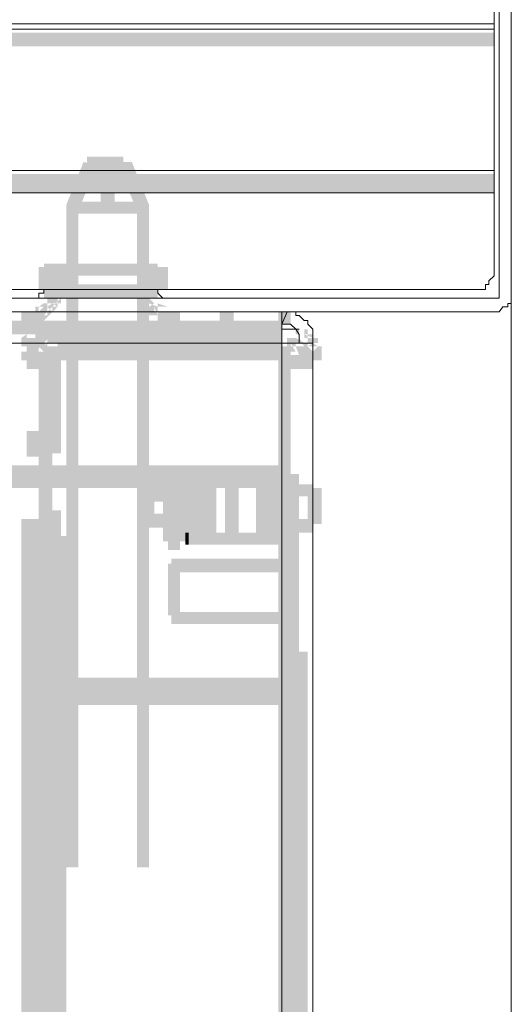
# Model space of a CAD drawing. Header units: millimetres. Extents: x -91 to 1961, y -1152 to 358.
# Tile 228 of 256: x 166.52 to 171.24, y 164.68 to 174.13. Entities that reach past the tile are written whole.
import ezdxf

# ---------------------------------------------------------------- set-up
doc = ezdxf.new("R2010")
doc.units = ezdxf.units.MM
doc.header["$MEASUREMENT"] = 0
doc.layers.get('0').update_dxf_attribs({"linetype": 'CONTINUOUS'})

msp = doc.modelspace()

# ---------------------------------------------------------------- hatches: boundary and pattern name
at = {"true_color": 0xaaaaaa}
h = msp.add_hatch(color=253, dxfattribs=at)
h.paths.add_polyline_path([(119.2375, 171.4544), (119.3533, 171.4544), (119.3533, 171.322), (119.2375, 171.322)])
h.paths.add_polyline_path([(166.1582, 171.2889), (166.2905, 171.2889), (166.2905, 170.0977), (166.1582, 170.0977)])
h.paths.add_polyline_path([(118.5922, 175.4747), (118.7246, 175.4747), (118.7246, 175.4416), (118.5922, 175.4416)])
h.paths.add_polyline_path([(171.0719, 175.4747), (171.2043, 175.4747), (171.2043, 175.4416), (171.0719, 175.4416)])
h.paths.add_polyline_path([(166.8365, 171.7522), (166.9689, 171.7522), (166.9689, 171.5371), (166.8365, 171.5371)])
h.paths.add_polyline_path([(165.3971, 170.8257), (166.0754, 170.8257), (166.0754, 170.6933), (165.3971, 170.6933)])
h.paths.add_polyline_path([(167.8126, 171.7522), (167.945, 171.7522), (167.945, 171.5371), (167.8126, 171.5371)])
h = msp.add_hatch(color=253, dxfattribs=at)
h.paths.add_polyline_path([(171.0719, 173.8699), (164.7188, 173.8699), (164.7188, 174.0022), (171.0719, 174.0022)])
h.paths.add_polyline_path([(161.5422, 173.8699), (155.189, 173.8699), (155.189, 174.0022), (161.5422, 174.0022)])
h.paths.add_polyline_path([(152.0125, 173.8699), (145.6593, 173.8699), (145.6593, 174.0022), (152.0125, 174.0022)])
h.paths.add_polyline_path([(142.4827, 173.8699), (136.1296, 173.8699), (136.1296, 174.0022), (142.4827, 174.0022)])
h.paths.add_polyline_path([(132.953, 173.8699), (126.5999, 173.8699), (126.5999, 174.0022), (132.953, 174.0022)])
h.paths.add_polyline_path([(123.4233, 173.8699), (118.6419, 173.8699), (118.6419, 174.0022), (123.4233, 174.0022)])
h = msp.add_hatch(color=253, dxfattribs=at)
h.paths.add_polyline_path([(167.5148, 172.6787), (167.4652, 172.6787), (167.4652, 172.811), (167.5148, 172.811)])
h.paths.add_polyline_path([(167.4652, 172.6787), (167.4321, 172.6787), (167.4321, 172.811), (167.4652, 172.811)])
h.paths.add_polyline_path([(167.4321, 172.6787), (167.3825, 172.6787), (167.3825, 172.811), (167.4321, 172.811)])
h.paths.add_polyline_path([(167.3825, 172.6787), (167.3494, 172.6787), (167.2998, 172.6787), (167.2998, 172.811), (167.3494, 172.811), (167.3825, 172.811)])
h.paths.add_polyline_path([(167.2998, 172.6787), (167.2667, 172.6787), (167.2667, 172.811), (167.2998, 172.811)])
h.paths.add_polyline_path([(167.2667, 172.6787), (167.217, 172.6787), (167.217, 172.811), (167.2667, 172.811)])
h.paths.add_polyline_path([(167.217, 172.6787), (167.1674, 172.6787), (167.1674, 172.811), (167.217, 172.811)])
h = msp.add_hatch(color=253, dxfattribs=at)
h.paths.add_polyline_path([(167.1674, 172.811), (167.217, 172.811), (167.2998, 172.7614), (167.2998, 172.7283), (167.1674, 172.7283), (167.1674, 172.7614), (167.217, 172.6787), (167.1674, 172.6787)])
h.paths.add_polyline_path([(167.217, 172.7614), (167.2667, 172.7614), (167.2667, 172.6456), (167.217, 172.6456)])
h.paths.add_polyline_path([(167.2667, 172.7614), (167.2998, 172.7614), (167.2998, 172.6456), (167.2667, 172.6456)])
h.paths.add_polyline_path([(167.2998, 172.7614), (167.3494, 172.7614), (167.3494, 172.6456), (167.2998, 172.6456)])
for points in [[(166.9689, 172.3478), (167.1343, 172.7614), (167.2667, 172.7283), (167.0847, 172.2981)], [(167.5976, 172.7614), (167.763, 172.3478), (167.6472, 172.2981), (167.4652, 172.7283)], [(167.6803, 171.1566), (167.6803, 171.0242), (167.8126, 171.0242), (167.8126, 171.1566)], [(166.7538, 170.9415), (166.6711, 171.0242), (166.7041, 171.0738), (166.7869, 170.9911)], [(166.8861, 171.0738), (166.8861, 170.9415), (169.0369, 170.9415), (169.0369, 171.0738)], [(166.6711, 170.9084), (166.6711, 170.776), (166.7041, 170.776), (166.7041, 170.9084)], [(166.7041, 170.9415), (166.7041, 170.5279), (166.8365, 170.5279), (166.8365, 170.9415)], [(166.7041, 170.5279), (166.7041, 169.9653), (166.8365, 169.9653), (166.8365, 170.5279)], [(166.1085, 169.8495), (166.1085, 169.7172), (169.0039, 169.7172), (169.0039, 169.8495)], [(167.945, 169.8495), (167.945, 169.7172), (168.0608, 169.7172), (168.0608, 169.8495)], [(168.0277, 169.7999), (168.0277, 169.1216), (168.1435, 169.1216), (168.1435, 169.7999)], [(168.1435, 169.7172), (168.1435, 169.1712), (168.2759, 169.1712), (168.2759, 169.7172)], [(168.8715, 169.7172), (168.8715, 169.1712), (169.0866, 169.1712), (169.0866, 169.7172)], [(169.0369, 169.7172), (169.0369, 167.8145), (169.1693, 167.8145), (169.1693, 169.7172)], [(169.0039, 169.6344), (169.0039, 169.287), (169.1693, 169.287), (169.1693, 169.6344)], [(169.0866, 169.3366), (169.0866, 169.2043), (169.3347, 169.2043), (169.3347, 169.3366)], [(168.1104, 169.2043), (168.1104, 169.0885), (168.1435, 169.0885), (168.1435, 169.2043)], [(168.1932, 169.2043), (168.1932, 169.0885), (169.0039, 169.0885), (169.0039, 169.2043)], [(166.7869, 167.7649), (166.7869, 167.6491), (166.9192, 167.6491), (166.9192, 167.7649)], [(166.8365, 167.6822), (166.8365, 167.5498), (169.0369, 167.5498), (169.0369, 167.6822)]]:
    msp.add_hatch(color=253, dxfattribs=at).paths.add_polyline_path(points)
h = msp.add_hatch(color=253, dxfattribs=at)
h.paths.add_polyline_path([(169.2024, 148.6227), (169.3347, 148.6227), (169.3347, 147.266), (169.2024, 147.266)])
h.paths.add_polyline_path([(167.2998, 172.7283), (167.4321, 172.7283), (167.4321, 172.3478), (167.2998, 172.3478)])
h = msp.add_hatch(color=253, dxfattribs=at)
h.paths.add_polyline_path([(167.3494, 172.7614), (167.3825, 172.7614), (167.3825, 172.6456), (167.3494, 172.6456)])
h.paths.add_polyline_path([(167.3825, 172.7614), (167.4321, 172.7614), (167.4321, 172.6456), (167.3825, 172.6456)])
h.paths.add_polyline_path([(167.4321, 172.7614), (167.4652, 172.7614), (167.4652, 172.6456), (167.4321, 172.6456)])
h.paths.add_polyline_path([(167.4652, 172.7614), (167.5148, 172.7614), (167.5148, 172.6456), (167.4652, 172.6456)])
h.paths.add_polyline_path([(167.4652, 172.7283), (167.4652, 172.7614), (167.5976, 172.7614), (167.5976, 172.7283)])
h = msp.add_hatch(color=253, dxfattribs=at)
h.paths.add_polyline_path([(171.0719, 172.5132), (164.7188, 172.5132), (164.7188, 172.6456), (171.0719, 172.6456)])
h.paths.add_polyline_path([(161.5422, 172.5132), (155.189, 172.5132), (155.189, 172.6456), (161.5422, 172.6456)])
h.paths.add_polyline_path([(152.0125, 172.5132), (145.6593, 172.5132), (145.6593, 172.6456), (152.0125, 172.6456)])
h.paths.add_polyline_path([(142.4827, 172.5132), (136.1296, 172.5132), (136.1296, 172.6456), (142.4827, 172.6456)])
h.paths.add_polyline_path([(132.953, 172.5132), (126.5999, 172.5132), (126.5999, 172.6456), (132.953, 172.6456)])
h.paths.add_polyline_path([(123.4233, 172.5132), (118.6419, 172.5132), (118.6419, 172.6456), (123.4233, 172.6456)])
h = msp.add_hatch(color=253, dxfattribs=at)
h.paths.add_polyline_path([(171.0719, 172.4636), (164.7188, 172.4636), (164.7188, 172.5959), (171.0719, 172.5959)])
h.paths.add_polyline_path([(161.5422, 172.4636), (155.189, 172.4636), (155.189, 172.5959), (161.5422, 172.5959)])
h.paths.add_polyline_path([(152.0125, 172.4636), (145.6593, 172.4636), (145.6593, 172.5959), (152.0125, 172.5959)])
h.paths.add_polyline_path([(142.4827, 172.4636), (136.1296, 172.4636), (136.1296, 172.5959), (142.4827, 172.5959)])
h.paths.add_polyline_path([(132.953, 172.4636), (126.5999, 172.4636), (126.5999, 172.5959), (132.953, 172.5959)])
h.paths.add_polyline_path([(123.4233, 172.4636), (118.6419, 172.4636), (118.6419, 172.5959), (123.4233, 172.5959)])
h = msp.add_hatch(color=253, dxfattribs=at)
h.paths.add_polyline_path([(167.0847, 172.3478), (167.0847, 165.9946), (166.9689, 165.9946), (166.9689, 172.3478)])
h.paths.add_polyline_path([(167.0847, 162.818), (167.0847, 156.4649), (166.9689, 156.4649), (166.9689, 162.818)])
h.paths.add_polyline_path([(167.0847, 153.2883), (167.0847, 150.6577), (166.9689, 150.6577), (166.9689, 153.2883)])
h = msp.add_hatch(color=253, dxfattribs=at)
h.paths.add_polyline_path([(167.6803, 172.2651), (167.6472, 172.2651), (167.6472, 172.3809), (167.6803, 172.3809)])
h.paths.add_polyline_path([(167.6472, 172.2651), (167.5976, 172.2651), (167.5645, 172.2651), (167.5148, 172.2651), (167.4652, 172.2651), (167.4321, 172.2651), (167.3825, 172.2651), (167.3494, 172.2651), (167.2667, 172.2651), (167.217, 172.2651), (167.1674, 172.2651), (167.1343, 172.2651), (167.0847, 172.2651), (167.0847, 172.3809), (167.1343, 172.3809), (167.1674, 172.3809), (167.217, 172.3809), (167.2667, 172.3809), (167.3494, 172.3809), (167.3825, 172.3809), (167.4321, 172.3809), (167.4652, 172.3809), (167.5148, 172.3809), (167.5645, 172.3809), (167.5976, 172.3809), (167.6472, 172.3809)])
h.paths.add_polyline_path([(167.0847, 172.2651), (167.0516, 172.2651), (167.0516, 172.3809), (167.0847, 172.3809)])
h.paths.add_polyline_path([(167.0516, 172.2651), (167.0019, 172.2651), (167.0019, 172.3809), (167.0516, 172.3809)])
h = msp.add_hatch(color=253, dxfattribs=at)
h.paths.add_polyline_path([(167.0019, 172.3809), (167.0516, 172.3809), (167.0516, 172.2651), (167.0019, 172.2651)])
h.paths.add_polyline_path([(167.0516, 172.3809), (167.0847, 172.3809), (167.0847, 172.2651), (167.0516, 172.2651)])
h.paths.add_polyline_path([(167.0847, 172.3809), (167.1343, 172.3809), (167.1343, 172.2651), (167.0847, 172.2651)])
h.paths.add_polyline_path([(167.1343, 172.3809), (167.1674, 172.3809), (167.1674, 172.2651), (167.1343, 172.2651)])
h.paths.add_polyline_path([(167.1674, 172.3809), (167.217, 172.3809), (167.2667, 172.3809), (167.2667, 172.2651), (167.217, 172.2651), (167.1674, 172.2651)])
h.paths.add_polyline_path([(167.2667, 172.3809), (167.2998, 172.3809), (167.3494, 172.3809), (167.3494, 172.2651), (167.2998, 172.2651), (167.2667, 172.2651)])
h = msp.add_hatch(color=253, dxfattribs=at)
h.paths.add_polyline_path([(167.3494, 172.3809), (167.3825, 172.3809), (167.4321, 172.3809), (167.4321, 172.2651), (167.3825, 172.2651), (167.3494, 172.2651)])
h.paths.add_polyline_path([(167.4321, 172.3809), (167.4652, 172.3809), (167.5148, 172.3809), (167.5148, 172.2651), (167.4652, 172.2651), (167.4321, 172.2651)])
h.paths.add_polyline_path([(167.5148, 172.3809), (167.5645, 172.3809), (167.5645, 172.2651), (167.5148, 172.2651)])
h.paths.add_polyline_path([(167.5645, 172.3809), (167.5976, 172.3809), (167.5976, 172.2651), (167.5645, 172.2651)])
h.paths.add_polyline_path([(167.5976, 172.3809), (167.6472, 172.3809), (167.6472, 172.2651), (167.5976, 172.2651)])
h.paths.add_polyline_path([(167.6472, 172.3809), (167.6803, 172.3809), (167.6803, 172.2651), (167.6472, 172.2651)])
h = msp.add_hatch(color=253, dxfattribs=at)
h.paths.add_polyline_path([(167.763, 172.3478), (167.763, 165.9946), (167.6472, 165.9946), (167.6472, 172.3478)])
h.paths.add_polyline_path([(167.763, 162.818), (167.763, 156.4649), (167.6472, 156.4649), (167.6472, 162.818)])
h.paths.add_polyline_path([(167.763, 153.2883), (167.763, 150.6577), (167.6472, 150.6577), (167.6472, 153.2883)])
h = msp.add_hatch(color=253, dxfattribs=at)
h.paths.add_polyline_path([(166.0258, 171.2889), (166.1582, 171.2889), (166.1582, 170.0977), (166.0258, 170.0977)])
h.paths.add_polyline_path([(166.7538, 171.7853), (167.8457, 171.7853), (167.8457, 171.6694), (166.7538, 171.6694)])
h.paths.add_polyline_path([(165.3475, 170.776), (165.4798, 170.776), (165.4798, 170.561), (165.3475, 170.561)])
h = msp.add_hatch(color=253, dxfattribs=at)
h.paths.add_polyline_path([(167.6803, 171.7522), (167.8126, 171.7522), (167.8126, 171.5371), (167.6803, 171.5371)])
h.paths.add_polyline_path([(166.7041, 171.7522), (166.8365, 171.7522), (166.8365, 171.5371), (166.7041, 171.5371)])
h = msp.add_hatch(color=253, dxfattribs=at)
h.paths.add_polyline_path([(166.7538, 171.5867), (167.8457, 171.5867), (167.8457, 171.4544), (166.7538, 171.4544)])
h.paths.add_polyline_path([(168.0608, 148.1595), (168.1435, 148.1595), (168.1435, 148.0271), (168.0608, 148.0271)])
h.paths.add_polyline_path([(168.1104, 149.3838), (168.2263, 149.3838), (168.2263, 149.086), (168.1104, 149.086)])
h = msp.add_hatch(color=253, dxfattribs=at)
h.paths.add_polyline_path([(166.6711, 171.3716), (166.7041, 171.3716), (166.7041, 171.2393), (166.6711, 171.2393)])
h.paths.add_polyline_path([(166.7041, 171.3716), (166.7538, 171.3716), (166.7041, 171.322), (166.7041, 171.3716), (166.7538, 171.4047), (166.7869, 171.4047), (166.7869, 171.2889), (166.7538, 171.2889), (166.8365, 171.3716), (166.8365, 171.322), (166.7538, 171.2393), (166.7041, 171.2393)])
h.paths.add_polyline_path([(166.7869, 171.3716), (166.8365, 171.4047), (166.8861, 171.3716), (166.8365, 171.322)])
h.paths.add_polyline_path([(166.7869, 171.4047), (166.7869, 171.4544), (166.8365, 171.504), (166.8861, 171.504), (166.8861, 171.3716), (166.8365, 171.3716), (166.9192, 171.4544), (166.9192, 171.4047)])
h.paths.add_polyline_path([(166.8365, 171.4544), (166.8365, 171.504), (166.9689, 171.504), (166.9689, 171.4544)])
h.paths.add_polyline_path([(166.8365, 171.504), (166.8365, 171.5371), (166.9689, 171.5371), (166.9689, 171.504)])
h = msp.add_hatch(color=253, dxfattribs=at)
h.paths.add_polyline_path([(167.8126, 171.5371), (167.8126, 171.504), (167.6803, 171.504), (167.6803, 171.5371)])
h.paths.add_polyline_path([(167.8126, 171.504), (167.8126, 171.4544), (167.6803, 171.4544), (167.6803, 171.504)])
h.paths.add_polyline_path([(167.763, 171.4544), (167.8126, 171.4047), (167.763, 171.3716), (167.7299, 171.4047)])
h.paths.add_polyline_path([(167.8457, 171.4047), (167.8457, 171.3716), (167.763, 171.4047), (167.8126, 171.4047), (167.8126, 171.2889), (167.763, 171.2889), (167.7299, 171.3716), (167.7299, 171.4047)])
h.paths.add_polyline_path([(167.8126, 171.4047), (167.8457, 171.4047), (167.945, 171.3716), (167.945, 171.322), (167.8126, 171.322), (167.8126, 171.3716), (167.8457, 171.2889), (167.8126, 171.2889)])
h.paths.add_polyline_path([(167.8457, 171.3716), (167.8954, 171.3716), (167.8954, 171.2393), (167.8457, 171.2393)])
h.paths.add_polyline_path([(167.8954, 171.3716), (167.945, 171.3716), (167.945, 171.2393), (167.8954, 171.2393)])
h = msp.add_hatch(color=253, dxfattribs=at)
h.paths.add_polyline_path([(125.2432, 171.322), (125.3755, 171.322), (125.3755, 171.2062), (125.2432, 171.2062)])
h.paths.add_polyline_path([(166.1085, 170.0977), (166.2905, 170.0977), (166.2905, 169.9653), (166.1085, 169.9653)])
h.paths.add_polyline_path([(118.7577, 124.7322), (118.8073, 124.7322), (118.8073, 124.6164), (118.7577, 124.6164)])
h.paths.add_polyline_path([(121.1732, 171.322), (121.3056, 171.322), (121.3056, 171.2062), (121.1732, 171.2062)])
h.paths.add_polyline_path([(121.2228, 124.6991), (121.3552, 124.6991), (121.3552, 124.5668), (121.2228, 124.5668)])
h.paths.add_polyline_path([(167.945, 171.322), (168.0608, 171.322), (168.0608, 171.2062), (167.945, 171.2062)])
h = msp.add_hatch(color=253, dxfattribs=at)
h.paths.add_polyline_path([(125.2432, 124.6991), (125.3755, 124.6991), (125.3755, 124.5668), (125.2432, 124.5668)])
h.paths.add_polyline_path([(169.0039, 124.6495), (169.1197, 124.6495), (169.1197, 124.5668), (169.0039, 124.5668)])
h.paths.add_polyline_path([(162.5183, 124.6991), (162.6507, 124.6991), (162.6507, 124.5668), (162.5183, 124.5668)])
h.paths.add_polyline_path([(143.8394, 171.322), (143.9718, 171.322), (143.9718, 171.2062), (143.8394, 171.2062)])
h.paths.add_polyline_path([(168.4413, 171.322), (168.5737, 171.322), (168.5737, 171.2062), (168.4413, 171.2062)])
h.paths.add_polyline_path([(118.7577, 171.2393), (118.89, 171.2393), (118.89, 171.2062), (118.7577, 171.2062)])
h.paths.add_polyline_path([(169.0039, 171.322), (169.1197, 171.322), (169.1197, 171.2393), (169.0039, 171.2393)])
h.paths.add_polyline_path([(143.8394, 124.6991), (143.9718, 124.6991), (143.9718, 124.5668), (143.8394, 124.5668)])
h = msp.add_hatch(color=253, dxfattribs=at)
h.paths.add_polyline_path([(118.7577, 171.2393), (118.8073, 171.2393), (118.8073, 171.1069), (118.7577, 171.1069)])
h.paths.add_polyline_path([(166.2905, 125.8407), (166.4063, 125.8407), (166.4063, 124.5668), (166.2905, 124.5668)])
h.paths.add_polyline_path([(166.2905, 171.322), (166.4063, 171.322), (166.4063, 170.0481), (166.2905, 170.0481)])
h.paths.add_polyline_path([(169.0039, 171.2393), (169.1197, 171.2393), (169.1197, 171.2062), (169.0039, 171.2062)])
h.paths.add_polyline_path([(119.5684, 171.322), (119.7007, 171.322), (119.7007, 171.2062), (119.5684, 171.2062)])
h.paths.add_polyline_path([(118.7577, 124.7322), (118.8073, 124.7322), (118.8073, 124.6164), (118.7577, 124.6164)])
h = msp.add_hatch(color=253, dxfattribs=at)
h.paths.add_polyline_path([(166.5387, 171.322), (166.6711, 171.322), (166.6711, 171.2062), (166.5387, 171.2062)])
h.paths.add_polyline_path([(118.7577, 124.6495), (118.89, 124.6495), (118.89, 124.5668), (118.7577, 124.5668)])
h.paths.add_polyline_path([(124.4821, 124.6991), (124.6145, 124.6991), (124.6145, 124.5668), (124.4821, 124.5668)])
h.paths.add_polyline_path([(143.0783, 171.322), (143.2107, 171.322), (143.2107, 171.2062), (143.0783, 171.2062)])
h = msp.add_hatch(color=253, dxfattribs=at)
h.paths.add_polyline_path([(163.2794, 124.6991), (163.4118, 124.6991), (163.4118, 124.5668), (163.2794, 124.5668)])
h.paths.add_polyline_path([(166.5387, 171.322), (166.6711, 171.322), (166.6711, 171.2062), (166.5387, 171.2062)])
h = msp.add_hatch(color=253, dxfattribs=at)
h.paths.add_polyline_path([(165.9431, 171.322), (166.0754, 171.322), (166.0754, 169.8495), (165.9431, 169.8495)])
h.paths.add_polyline_path([(168.3255, 169.7999), (168.4413, 169.7999), (168.4413, 169.7172), (168.3255, 169.7172)])
h.paths.add_polyline_path([(168.491, 169.7999), (168.6233, 169.7999), (168.6233, 169.7172), (168.491, 169.7172)])
h = msp.add_hatch(color=253, dxfattribs=at)
h.paths.add_polyline_path([(166.0258, 170.0977), (166.1582, 170.0977), (166.1582, 169.8495), (166.0258, 169.8495)])
h.paths.add_polyline_path([(166.1085, 169.7668), (169.0039, 169.7668), (169.0039, 169.6344), (166.1085, 169.6344)])
h.paths.add_polyline_path([(166.0258, 171.322), (166.1582, 171.322), (166.1582, 171.2889), (166.0258, 171.2889)])
h = msp.add_hatch(color=253, dxfattribs=at)
h.paths.add_polyline_path([(169.0369, 171.1069), (162.6838, 171.1069), (162.6838, 171.2393), (169.0369, 171.2393)])
h.paths.add_polyline_path([(159.5072, 171.1069), (153.1541, 171.1069), (153.1541, 171.2393), (159.5072, 171.2393)])
h.paths.add_polyline_path([(149.9775, 171.1069), (143.6243, 171.1069), (143.6243, 171.2393), (149.9775, 171.2393)])
h.paths.add_polyline_path([(140.4477, 171.1069), (134.0946, 171.1069), (134.0946, 171.2393), (140.4477, 171.2393)])
h.paths.add_polyline_path([(130.918, 171.1069), (124.5649, 171.1069), (124.5649, 171.2393), (130.918, 171.2393)])
h.paths.add_polyline_path([(121.3883, 171.1069), (118.8073, 171.1069), (118.8073, 171.2393), (121.3883, 171.2393)])
h = msp.add_hatch(color=253, dxfattribs=at)
h.paths.add_polyline_path([(166.8861, 171.0738), (166.8365, 171.0738), (166.8365, 171.2062), (166.8861, 171.2062)])
h.paths.add_polyline_path([(166.8365, 171.0738), (166.7869, 171.0738), (166.7869, 171.2062), (166.8365, 171.2062)])
h.paths.add_polyline_path([(166.7869, 171.0738), (166.7538, 171.0738), (166.7538, 171.2062), (166.7869, 171.2062)])
h.paths.add_polyline_path([(166.8365, 171.1566), (166.8365, 171.1069), (166.7538, 171.0242), (166.7041, 171.0242), (166.7041, 171.1566), (166.7538, 171.1566), (166.7041, 171.1069), (166.7041, 171.1566)])
h.paths.add_polyline_path([(166.7538, 171.0738), (166.7041, 171.0242), (166.6711, 171.0738), (166.7041, 171.1069)])
h = msp.add_hatch(color=253, dxfattribs=at)
h.paths.add_polyline_path([(166.8365, 124.8149), (166.9689, 124.8149), (166.9689, 124.6991), (166.8365, 124.6991)])
h.paths.add_polyline_path([(167.9781, 130.0265), (169.2024, 130.0265), (169.2024, 129.9107), (167.9781, 129.9107)])
h.paths.add_polyline_path([(167.9781, 168.9561), (169.2024, 168.9561), (169.2024, 168.8238), (167.9781, 168.8238)])
h.paths.add_polyline_path([(166.6711, 171.2062), (166.8861, 171.2062), (166.8861, 171.0738), (166.6711, 171.0738)])
h.paths.add_polyline_path([(169.0369, 125.03), (169.3347, 125.03), (169.3347, 124.9142), (169.0369, 124.9142)])
h = msp.add_hatch(color=253, dxfattribs=at)
h.paths.add_polyline_path([(166.8861, 171.2062), (169.0369, 171.2062), (169.0369, 171.0738), (166.8861, 171.0738)])
h.paths.add_polyline_path([(169.2024, 141.7236), (169.3347, 141.7236), (169.3347, 141.5912), (169.2024, 141.5912)])
h = msp.add_hatch(color=253, dxfattribs=at)
h.paths.add_polyline_path([(166.5387, 170.9911), (166.5387, 171.0242), (166.6711, 171.0242), (166.6711, 170.9911)])
h.paths.add_polyline_path([(166.5387, 171.0242), (166.5387, 171.0738), (166.5883, 171.1069), (166.6214, 171.1069), (166.6214, 170.9911), (166.5883, 170.9911), (166.6711, 171.0738), (166.6711, 171.0242)])
h.paths.add_polyline_path([(166.5883, 171.0738), (166.5883, 171.1069), (166.7041, 171.1069), (166.7041, 171.0738)])
h.paths.add_polyline_path([(166.6214, 171.1566), (166.6711, 171.1566), (166.6214, 171.1069), (166.6214, 171.1566), (166.7538, 171.1566), (166.7538, 171.1069), (166.6711, 171.0242), (166.6214, 171.0242)])
h = msp.add_hatch(color=253, dxfattribs=at)
h.paths.add_polyline_path([(166.8365, 171.1566), (166.9689, 171.1566), (166.9689, 171.0242), (166.8365, 171.0242)])
h.paths.add_polyline_path([(169.2024, 137.5709), (169.3347, 137.5709), (169.3347, 137.4385), (169.2024, 137.4385)])
h.paths.add_polyline_path([(166.5883, 125.7911), (166.7041, 125.7911), (166.7041, 125.6752), (166.5883, 125.6752)])
h = msp.add_hatch(color=253, dxfattribs=at)
h.paths.add_polyline_path([(166.8365, 171.1566), (166.8365, 171.1069), (166.7041, 171.1069), (166.7041, 171.1566)])
h.paths.add_polyline_path([(166.8365, 171.1069), (166.8365, 171.0738), (166.7538, 170.9911), (166.7041, 170.9911), (166.7041, 171.1069), (166.7538, 171.1069), (166.7041, 171.0738), (166.7041, 171.1069)])
h.paths.add_polyline_path([(166.7869, 171.0738), (166.7869, 171.0242), (166.6711, 171.0242), (166.6711, 171.0738)])
h.paths.add_polyline_path([(166.7869, 171.0242), (166.7869, 170.9911), (166.6711, 170.9911), (166.6711, 171.0242)])
h = msp.add_hatch(color=253, dxfattribs=at)
h.paths.add_polyline_path([(169.2851, 170.8588), (169.2851, 170.9084), (169.4175, 170.9084), (169.4175, 170.8588)])
h.paths.add_polyline_path([(169.2851, 170.9084), (169.2851, 170.9415), (169.4175, 170.9415), (169.4175, 170.9084)])
h.paths.add_polyline_path([(169.2851, 170.9415), (169.2851, 170.9911), (169.4175, 170.9911), (169.4175, 170.9415)])
h.paths.add_polyline_path([(169.3347, 170.9415), (169.2851, 170.9911), (169.3347, 171.0242), (169.3844, 170.9911)])
h.paths.add_polyline_path([(169.252, 171.0242), (169.252, 171.0738), (169.3844, 171.0738), (169.3844, 171.0242)])
h.paths.add_polyline_path([(169.2851, 170.9911), (169.252, 170.9911), (169.2024, 171.0738), (169.2024, 171.1069), (169.3347, 171.1069), (169.3347, 171.0738), (169.252, 171.1069), (169.2851, 171.1069)])
h.paths.add_polyline_path([(169.252, 171.0242), (169.2024, 171.0242), (169.2024, 171.1566), (169.252, 171.1566)])
h.paths.add_polyline_path([(169.1693, 171.1069), (169.1693, 171.1566), (169.2851, 171.1566), (169.2851, 171.1069)])
h = msp.add_hatch(color=253, dxfattribs=at)
h.paths.add_polyline_path([(166.7538, 171.0738), (166.7538, 171.0242), (166.6711, 170.9415), (166.6214, 170.9415), (166.6214, 171.0738), (166.6711, 171.0738), (166.6214, 171.0242), (166.6214, 171.0738)])
h.paths.add_polyline_path([(166.7041, 171.0242), (166.7041, 170.9911), (166.5883, 170.9911), (166.5883, 171.0242)])
h.paths.add_polyline_path([(166.7041, 170.9911), (166.7041, 170.9415), (166.6214, 170.8588), (166.5883, 170.8588), (166.5883, 170.9911), (166.6214, 170.9911), (166.5883, 170.9415), (166.5883, 170.9911)])
h.paths.add_polyline_path([(166.6711, 170.9415), (166.6711, 170.9084), (166.5387, 170.9084), (166.5387, 170.9415)])
h.paths.add_polyline_path([(166.6711, 170.9084), (166.6711, 170.8588), (166.5387, 170.8588), (166.5387, 170.9084)])
h = msp.add_hatch(color=253, dxfattribs=at)
h.paths.add_polyline_path([(166.5883, 171.0242), (166.6711, 171.0242), (166.6711, 170.9084), (166.5883, 170.9084)])
h.paths.add_polyline_path([(167.9781, 126.9823), (169.2024, 126.9823), (169.2024, 126.8499), (167.9781, 126.8499)])
h = msp.add_hatch(color=253, dxfattribs=at)
h.paths.add_polyline_path([(168.491, 147.9444), (168.6233, 147.9444), (168.6233, 147.6962), (168.491, 147.6962)])
h.paths.add_polyline_path([(166.6711, 171.0242), (166.7041, 171.0242), (166.7041, 170.9084), (166.6711, 170.9084)])
h = msp.add_hatch(color=253, dxfattribs=at)
h.paths.add_polyline_path([(166.8365, 170.9911), (166.8365, 170.9415), (166.7041, 170.9415), (166.7041, 170.9911)])
h.paths.add_polyline_path([(166.7538, 170.8588), (166.7041, 170.8588), (166.7041, 170.9911), (166.7538, 170.9911)])
h.paths.add_polyline_path([(166.7869, 170.9415), (166.7869, 170.9084), (166.6711, 170.9084), (166.6711, 170.9415)])
h.paths.add_polyline_path([(166.7869, 170.9084), (166.7869, 170.8588), (166.6711, 170.8588), (166.6711, 170.9084)])
h = msp.add_hatch(color=253, dxfattribs=at)
h.paths.add_polyline_path([(166.8861, 170.9415), (166.8365, 170.9415), (166.8365, 171.0738), (166.8861, 171.0738)])
h.paths.add_polyline_path([(166.8365, 170.9415), (166.7869, 170.9415), (166.7869, 171.0738), (166.8365, 171.0738)])
h.paths.add_polyline_path([(166.8861, 171.0242), (166.8861, 170.9911), (166.7869, 170.9084), (166.7538, 170.9084), (166.7538, 171.0242), (166.7869, 171.0242), (166.7538, 170.9911), (166.7538, 171.0242)])
h = msp.add_hatch(color=253, dxfattribs=at)
h.paths.add_polyline_path([(166.7538, 162.8511), (166.8365, 162.8511), (166.8365, 162.7353), (166.7538, 162.7353)])
h.paths.add_polyline_path([(166.8365, 170.9911), (169.0369, 170.9911), (169.0369, 170.8588), (166.8365, 170.8588)])
h.paths.add_polyline_path([(169.0866, 125.4602), (169.1197, 125.4602), (169.1197, 125.3278), (169.0866, 125.3278)])
h = msp.add_hatch(color=253, dxfattribs=at)
h.paths.add_polyline_path([(166.7869, 170.5279), (166.9192, 170.5279), (166.9192, 169.9653), (166.7869, 169.9653)])
h.paths.add_polyline_path([(166.7538, 170.9911), (166.8365, 170.9911), (166.8365, 170.8588), (166.7538, 170.8588)])
h = msp.add_hatch(color=253, dxfattribs=at)
h.paths.add_polyline_path([(166.8365, 124.9969), (169.0369, 124.9969), (169.0369, 124.8646), (166.8365, 124.8646)])
h.paths.add_polyline_path([(169.0369, 170.9911), (169.1197, 170.9911), (169.1197, 170.8588), (169.0369, 170.8588)])
h.paths.add_polyline_path([(169.0866, 170.4782), (169.1197, 170.4782), (169.1197, 170.3459), (169.0866, 170.3459)])
h.paths.add_polyline_path([(169.0866, 139.5562), (169.1693, 139.5562), (169.1693, 139.4404), (169.0866, 139.4404)])
h.paths.add_polyline_path([(169.0866, 141.2107), (169.1693, 141.2107), (169.1693, 141.0783), (169.0866, 141.0783)])
h.paths.add_polyline_path([(169.2851, 150.7901), (169.4175, 150.7901), (169.4175, 150.4095), (169.2851, 150.4095)])
h.paths.add_polyline_path([(170.1454, 147.994), (170.526, 147.994), (170.526, 147.8617), (170.1454, 147.8617)])
h.paths.add_polyline_path([(169.1693, 138.001), (169.8476, 138.001), (169.8476, 137.8687), (169.1693, 137.8687)])
h = msp.add_hatch(color=253, dxfattribs=at)
h.paths.add_polyline_path([(169.1693, 170.8588), (169.1693, 170.9084), (169.2851, 170.9084), (169.2851, 170.8588)])
h.paths.add_polyline_path([(169.1693, 170.9084), (169.1693, 170.9415), (169.2851, 170.9415), (169.2851, 170.9084)])
h.paths.add_polyline_path([(169.1693, 170.9415), (169.1693, 170.9911), (169.2024, 170.9084), (169.1693, 170.9084), (169.1693, 171.0242), (169.2024, 171.0242), (169.2851, 170.9911), (169.2851, 170.9415)])
h.paths.add_polyline_path([(169.1197, 170.9911), (169.1197, 171.0242), (169.1693, 170.9415), (169.1197, 170.9415), (169.1197, 171.0738), (169.1693, 171.0738), (169.252, 171.0242), (169.252, 170.9911)])
h.paths.add_polyline_path([(169.1197, 170.9415), (169.0866, 170.9415), (169.0866, 171.0738), (169.1197, 171.0738)])
h = msp.add_hatch(color=253, dxfattribs=at)
h.paths.add_polyline_path([(168.5241, 147.7293), (169.2024, 147.7293), (169.2024, 147.6135), (168.5241, 147.6135)])
h.paths.add_polyline_path([(166.5883, 170.0481), (166.7041, 170.0481), (166.7041, 169.9323), (166.5883, 169.9323)])
h.paths.add_polyline_path([(168.491, 148.2091), (168.6233, 148.2091), (168.6233, 147.9444), (168.491, 147.9444)])
h.paths.add_polyline_path([(166.5883, 124.9142), (166.6711, 124.9142), (166.6711, 124.7818), (166.5883, 124.7818)])
h.paths.add_polyline_path([(169.2024, 150.0621), (169.3347, 150.0621), (169.3347, 149.9297), (169.2024, 149.9297)])
h.paths.add_polyline_path([(167.9781, 168.4432), (169.2024, 168.4432), (169.2024, 168.3274), (167.9781, 168.3274)])
h.paths.add_polyline_path([(166.5883, 170.9084), (166.6711, 170.9084), (166.6711, 170.776), (166.5883, 170.776)])
h.paths.add_polyline_path([(166.8861, 124.8646), (169.0369, 124.8646), (169.0369, 124.7322), (166.8861, 124.7322)])
h = msp.add_hatch(color=253, dxfattribs=at)
h.paths.add_polyline_path([(166.6711, 124.9142), (166.7041, 124.9142), (166.7041, 124.7818), (166.6711, 124.7818)])
h.paths.add_polyline_path([(169.0369, 170.9084), (169.3347, 170.9084), (169.3347, 170.776), (169.0369, 170.776)])
h = msp.add_hatch(color=253, dxfattribs=at)
h.paths.add_polyline_path([(166.7538, 162.4375), (166.8365, 162.4375), (166.8365, 162.3052), (166.7538, 162.3052)])
h.paths.add_polyline_path([(166.7538, 124.9969), (166.8365, 124.9969), (166.8365, 124.8646), (166.7538, 124.8646)])
h.paths.add_polyline_path([(166.7869, 170.9415), (166.9192, 170.9415), (166.9192, 170.5279), (166.7869, 170.5279)])
h = msp.add_hatch(color=253, dxfattribs=at)
h.paths.add_polyline_path([(169.1197, 170.9415), (169.1197, 164.5883), (169.0039, 164.5883), (169.0039, 170.9415)])
h.paths.add_polyline_path([(169.1197, 161.4117), (169.1197, 155.0586), (169.0039, 155.0586), (169.0039, 161.4117)])
h.paths.add_polyline_path([(169.1197, 151.882), (169.1197, 145.5289), (169.0039, 145.5289), (169.0039, 151.882)])
h.paths.add_polyline_path([(169.1197, 142.3523), (169.1197, 135.9991), (169.0039, 135.9991), (169.0039, 142.3523)])
h.paths.add_polyline_path([(169.1197, 132.8225), (169.1197, 126.4694), (169.0039, 126.4694), (169.0039, 132.8225)])
h = msp.add_hatch(color=253, dxfattribs=at)
h.paths.add_polyline_path([(165.9927, 170.8257), (166.0754, 170.8257), (166.0754, 170.6933), (165.9927, 170.6933)])
h.paths.add_polyline_path([(168.9542, 169.7999), (169.0866, 169.7999), (169.0866, 169.7172), (168.9542, 169.7172)])
h.paths.add_polyline_path([(165.9927, 170.3955), (166.0754, 170.3955), (166.0754, 170.2631), (165.9927, 170.2631)])
h = msp.add_hatch(color=253, dxfattribs=at)
h.paths.add_polyline_path([(166.7538, 170.015), (166.8365, 170.015), (166.8365, 169.8826), (166.7538, 169.8826)])
h.paths.add_polyline_path([(169.0369, 124.9969), (169.1197, 124.9969), (169.1197, 124.8646), (169.0369, 124.8646)])
h.paths.add_polyline_path([(166.7538, 170.561), (166.8365, 170.561), (166.8365, 170.4451), (166.7538, 170.4451)])
h = msp.add_hatch(color=253, dxfattribs=at)
h.paths.add_polyline_path([(167.945, 168.6583), (168.0608, 168.6583), (168.0608, 168.4101), (167.945, 168.4101)])
h.paths.add_polyline_path([(169.2024, 164.2574), (169.3347, 164.2574), (169.3347, 164.1251), (169.2024, 164.1251)])
h.paths.add_polyline_path([(169.2024, 132.5744), (169.3347, 132.5744), (169.3347, 132.442), (169.2024, 132.442)])
h.paths.add_polyline_path([(169.2024, 145.9094), (169.3347, 145.9094), (169.3347, 145.7936), (169.2024, 145.7936)])
h.paths.add_polyline_path([(166.6711, 125.03), (166.7041, 125.03), (166.7041, 124.9142), (166.6711, 124.9142)])
h.paths.add_polyline_path([(166.5883, 170.1804), (166.7041, 170.1804), (166.7041, 170.0481), (166.5883, 170.0481)])
h.paths.add_polyline_path([(167.9781, 127.4952), (169.2024, 127.4952), (169.2024, 127.3628), (167.9781, 127.3628)])
h = msp.add_hatch(color=253, dxfattribs=at)
h.paths.add_polyline_path([(166.8365, 169.9653), (166.8365, 163.6122), (166.7041, 163.6122), (166.7041, 169.9653)])
h.paths.add_polyline_path([(166.8365, 160.4356), (166.8365, 154.0825), (166.7041, 154.0825), (166.7041, 160.4356)])
h.paths.add_polyline_path([(166.8365, 150.9059), (166.8365, 144.5527), (166.7041, 144.5527), (166.7041, 150.9059)])
h.paths.add_polyline_path([(166.8365, 141.3761), (166.8365, 135.023), (166.7041, 135.023), (166.7041, 141.3761)])
h.paths.add_polyline_path([(166.8365, 131.8464), (166.8365, 125.4933), (166.7041, 125.4933), (166.7041, 131.8464)])
h = msp.add_hatch(color=253, dxfattribs=at)
h.paths.add_polyline_path([(167.6472, 167.7649), (167.763, 167.7649), (167.763, 167.6491), (167.6472, 167.6491)])
h.paths.add_polyline_path([(169.0866, 169.7668), (169.2024, 169.7668), (169.2024, 169.6344), (169.0866, 169.6344)])
h = msp.add_hatch(color=253, dxfattribs=at)
h.paths.add_polyline_path([(169.0866, 169.6344), (169.2024, 169.6344), (169.2024, 169.287), (169.0866, 169.287)])
h.paths.add_polyline_path([(168.1435, 169.2043), (168.1932, 169.2043), (168.1932, 169.0885), (168.1435, 169.0885)])
h.paths.add_polyline_path([(167.8954, 169.7999), (168.0277, 169.7999), (168.0277, 169.1216), (167.8954, 169.1216)])
h = msp.add_hatch(color=253, dxfattribs=at)
h.paths.add_polyline_path([(169.0039, 169.7668), (169.0369, 169.7668), (169.0369, 169.6344), (169.0039, 169.6344)])
h.paths.add_polyline_path([(169.1197, 169.6675), (169.3347, 169.6675), (169.3347, 169.5517), (169.1197, 169.5517)])
h = msp.add_hatch(color=253, dxfattribs=at)
h.paths.add_polyline_path([(168.1104, 169.7172), (168.2263, 169.7172), (168.2263, 169.1712), (168.1104, 169.1712)])
h.paths.add_polyline_path([(167.6803, 169.5848), (167.8126, 169.5848), (167.8126, 169.3366), (167.6803, 169.3366)])
h.paths.add_polyline_path([(168.491, 169.7172), (168.6233, 169.7172), (168.6233, 169.1712), (168.491, 169.1712)])
h.paths.add_polyline_path([(169.0369, 169.3366), (169.0866, 169.3366), (169.0866, 169.2043), (169.0369, 169.2043)])
h.paths.add_polyline_path([(169.0866, 169.6675), (169.1197, 169.6675), (169.1197, 169.5517), (169.0866, 169.5517)])
h = msp.add_hatch(color=253, dxfattribs=at)
h.paths.add_polyline_path([(168.0608, 169.7172), (168.1932, 169.7172), (168.1932, 169.1712), (168.0608, 169.1712)])
h.paths.add_polyline_path([(168.2759, 169.7172), (168.4082, 169.7172), (168.4082, 169.1712), (168.2759, 169.1712)])
h.paths.add_polyline_path([(167.7299, 169.6344), (167.945, 169.6344), (167.945, 169.5021), (167.7299, 169.5021)])
h = msp.add_hatch(color=253, dxfattribs=at)
h.paths.add_polyline_path([(168.7888, 169.7172), (168.9046, 169.7172), (168.9046, 169.1712), (168.7888, 169.1712)])
h.paths.add_polyline_path([(167.945, 169.1712), (168.0608, 169.1712), (168.0608, 169.0388), (167.945, 169.0388)])
h.paths.add_polyline_path([(167.7299, 169.3863), (167.945, 169.3863), (167.945, 169.2539), (167.7299, 169.2539)])
h.paths.add_polyline_path([(169.0039, 169.7172), (169.1197, 169.7172), (169.1197, 169.1712), (169.0039, 169.1712)])
h = msp.add_hatch(color=253, dxfattribs=at)
h.paths.add_polyline_path([(168.4082, 122.3994), (168.491, 122.3994), (168.491, 122.2836), (168.4082, 122.2836)])
h.paths.add_polyline_path([(168.5241, 123.5906), (169.0369, 123.5906), (169.0369, 123.4583), (168.5241, 123.4583)])
h.paths.add_polyline_path([(168.4082, 122.6972), (168.491, 122.6972), (168.491, 122.5814), (168.4082, 122.5814)])
h.paths.add_polyline_path([(168.9046, 169.7172), (169.0369, 169.7172), (169.0369, 169.1712), (168.9046, 169.1712)])
h = msp.add_hatch(color=253, dxfattribs=at)
h.paths.add_polyline_path([(169.0369, 169.6344), (169.1693, 169.6344), (169.1693, 169.287), (169.0369, 169.287)])
h.paths.add_polyline_path([(160.4337, 114.7392), (166.7869, 114.7392), (166.7869, 114.6069), (160.4337, 114.6069)])
h = msp.add_hatch(color=253, dxfattribs=at)
h.paths.add_polyline_path([(168.0608, 169.6344), (168.1435, 169.6344), (168.1435, 169.5021), (168.0608, 169.5021)])
h.paths.add_polyline_path([(168.0608, 169.3863), (168.1435, 169.3863), (168.1435, 169.2539), (168.0608, 169.2539)])
h = msp.add_hatch(color=253, dxfattribs=at)
h.paths.add_polyline_path([(169.0369, 169.6675), (169.0866, 169.6675), (169.0866, 169.5517), (169.0369, 169.5517)])
h.paths.add_polyline_path([(169.0039, 169.2043), (169.0369, 169.2043), (169.0369, 169.0885), (169.0039, 169.0885)])
h.paths.add_polyline_path([(169.2851, 169.6344), (169.4175, 169.6344), (169.4175, 169.287), (169.2851, 169.287)])
h = msp.add_hatch(color=253, dxfattribs=at)
h.paths.add_polyline_path([(166.7869, 124.9473), (166.7869, 131.3004), (166.9192, 131.3004), (166.9192, 124.9473)])
h.paths.add_polyline_path([(166.7869, 134.477), (166.7869, 140.8302), (166.9192, 140.8302), (166.9192, 134.477)])
h.paths.add_polyline_path([(166.7869, 144.0067), (166.7869, 150.3599), (166.9192, 150.3599), (166.9192, 144.0067)])
h.paths.add_polyline_path([(166.7869, 153.5365), (166.7869, 159.8896), (166.9192, 159.8896), (166.9192, 153.5365)])
h.paths.add_polyline_path([(166.7869, 163.0662), (166.7869, 169.4194), (166.9192, 169.4194), (166.9192, 163.0662)])
h = msp.add_hatch(color=253, dxfattribs=at)
h.paths.add_polyline_path([(166.7869, 124.9473), (166.7869, 131.3004), (166.9192, 131.3004), (166.9192, 124.9473)])
h.paths.add_polyline_path([(166.7869, 134.477), (166.7869, 140.8302), (166.9192, 140.8302), (166.9192, 134.477)])
h.paths.add_polyline_path([(166.7869, 144.0067), (166.7869, 150.3599), (166.9192, 150.3599), (166.9192, 144.0067)])
h.paths.add_polyline_path([(166.7869, 153.5365), (166.7869, 159.8896), (166.9192, 159.8896), (166.9192, 153.5365)])
h.paths.add_polyline_path([(166.7869, 163.0662), (166.7869, 169.4194), (166.9192, 169.4194), (166.9192, 163.0662)])
h = msp.add_hatch(color=253, dxfattribs=at)
h.paths.add_polyline_path([(169.0369, 124.9473), (169.0369, 131.3004), (169.1693, 131.3004), (169.1693, 124.9473)])
h.paths.add_polyline_path([(169.0369, 134.477), (169.0369, 140.8302), (169.1693, 140.8302), (169.1693, 134.477)])
h.paths.add_polyline_path([(169.0369, 144.0067), (169.0369, 150.3599), (169.1693, 150.3599), (169.1693, 144.0067)])
h.paths.add_polyline_path([(169.0369, 153.5365), (169.0369, 159.8896), (169.1693, 159.8896), (169.1693, 153.5365)])
h.paths.add_polyline_path([(169.0369, 163.0662), (169.0369, 169.4194), (169.1693, 169.4194), (169.1693, 163.0662)])
h = msp.add_hatch(color=253, dxfattribs=at)
h.paths.add_polyline_path([(169.0866, 124.9473), (169.0866, 131.3004), (169.2024, 131.3004), (169.2024, 124.9473)])
h.paths.add_polyline_path([(169.0866, 134.477), (169.0866, 140.8302), (169.2024, 140.8302), (169.2024, 134.477)])
h.paths.add_polyline_path([(169.0866, 144.0067), (169.0866, 150.3599), (169.2024, 150.3599), (169.2024, 144.0067)])
h.paths.add_polyline_path([(169.0866, 153.5365), (169.0866, 159.8896), (169.2024, 159.8896), (169.2024, 153.5365)])
h.paths.add_polyline_path([(169.0866, 163.0662), (169.0866, 169.4194), (169.2024, 169.4194), (169.2024, 163.0662)])
h = msp.add_hatch(color=253, dxfattribs=at)
h.paths.add_polyline_path([(166.5387, 124.8646), (166.5387, 131.2177), (166.6711, 131.2177), (166.6711, 124.8646)])
h.paths.add_polyline_path([(166.5387, 134.3943), (166.5387, 140.7474), (166.6711, 140.7474), (166.6711, 134.3943)])
h.paths.add_polyline_path([(166.5387, 143.924), (166.5387, 150.2772), (166.6711, 150.2772), (166.6711, 143.924)])
h.paths.add_polyline_path([(166.5387, 153.4538), (166.5387, 159.8069), (166.6711, 159.8069), (166.6711, 153.4538)])
h.paths.add_polyline_path([(166.5387, 162.9835), (166.5387, 169.3366), (166.6711, 169.3366), (166.6711, 162.9835)])
h = msp.add_hatch(color=253, dxfattribs=at)
h.paths.add_polyline_path([(166.6711, 124.8646), (166.6711, 131.2177), (166.7869, 131.2177), (166.7869, 124.8646)])
h.paths.add_polyline_path([(166.6711, 134.3943), (166.6711, 140.7474), (166.7869, 140.7474), (166.7869, 134.3943)])
h.paths.add_polyline_path([(166.6711, 143.924), (166.6711, 150.2772), (166.7869, 150.2772), (166.7869, 143.924)])
h.paths.add_polyline_path([(166.6711, 153.4538), (166.6711, 159.8069), (166.7869, 159.8069), (166.7869, 153.4538)])
h.paths.add_polyline_path([(166.6711, 162.9835), (166.6711, 169.3366), (166.7869, 169.3366), (166.7869, 162.9835)])
h = msp.add_hatch(color=253, dxfattribs=at)
h.paths.add_polyline_path([(166.8365, 124.6991), (166.8365, 131.0523), (166.9689, 131.0523), (166.9689, 124.6991)])
h.paths.add_polyline_path([(166.8365, 134.2288), (166.8365, 140.582), (166.9689, 140.582), (166.9689, 134.2288)])
h.paths.add_polyline_path([(166.8365, 143.7586), (166.8365, 150.1117), (166.9689, 150.1117), (166.9689, 143.7586)])
h.paths.add_polyline_path([(166.8365, 153.2883), (166.8365, 159.6415), (166.9689, 159.6415), (166.9689, 153.2883)])
h.paths.add_polyline_path([(166.8365, 162.818), (166.8365, 169.1712), (166.9689, 169.1712), (166.9689, 162.818)])
h = msp.add_hatch(color=253, dxfattribs=at)
h.paths.add_polyline_path([(166.1085, 148.2091), (166.2409, 148.2091), (166.2409, 147.6962), (166.1085, 147.6962)])
h.paths.add_polyline_path([(166.8861, 167.7649), (167.0019, 167.7649), (167.0019, 167.6491), (166.8861, 167.6491)])
h.paths.add_polyline_path([(169.0866, 168.4101), (169.2024, 168.4101), (169.2024, 168.2778), (169.0866, 168.2778)])
h.paths.add_polyline_path([(169.0866, 168.9892), (169.2024, 168.9892), (169.2024, 168.8734), (169.0866, 168.8734)])
h = msp.add_hatch(color=253, dxfattribs=at)
h.paths.add_polyline_path([(166.6711, 124.7322), (166.8861, 124.7322), (166.8861, 124.6164), (166.6711, 124.6164)])
h.paths.add_polyline_path([(169.2024, 158.4006), (169.3347, 158.4006), (169.3347, 158.2848), (169.2024, 158.2848)])
h.paths.add_polyline_path([(167.945, 168.9065), (168.0608, 168.9065), (168.0608, 168.6583), (167.945, 168.6583)])
h = msp.add_hatch(color=253, dxfattribs=at)
h.paths.add_polyline_path([(169.1693, 152.1798), (169.1693, 158.533), (169.2851, 158.533), (169.2851, 152.1798)])
h.paths.add_polyline_path([(169.1693, 161.7095), (169.1693, 168.0627), (169.2851, 168.0627), (169.2851, 161.7095)])
h = msp.add_hatch(color=253, dxfattribs=at)
h.paths.add_polyline_path([(166.8365, 167.8145), (169.0369, 167.8145), (169.0369, 167.6822), (166.8365, 167.6822)])
h.paths.add_polyline_path([(169.3347, 148.6227), (169.4671, 148.6227), (169.4671, 147.9444), (169.3347, 147.9444)])
h.paths.add_polyline_path([(166.1582, 147.994), (166.2078, 147.994), (166.2078, 147.8617), (166.1582, 147.8617)])
h.paths.add_polyline_path([(170.4763, 148.4076), (170.6087, 148.4076), (170.6087, 148.2918), (170.4763, 148.2918)])
h.paths.add_polyline_path([(168.706, 147.994), (169.1693, 147.994), (169.1693, 147.8617), (168.706, 147.8617)])
h.paths.add_polyline_path([(167.2667, 147.994), (167.3494, 147.994), (167.3494, 147.8617), (167.2667, 147.8617)])
h = msp.add_hatch(color=253, dxfattribs=at)
h.paths.add_polyline_path([(169.0369, 167.8145), (169.0866, 167.8145), (169.0866, 167.6822), (169.0369, 167.6822)])
h.paths.add_polyline_path([(169.0369, 167.7649), (169.0369, 167.8145), (169.1693, 167.8145), (169.1693, 167.7649)])
h = msp.add_hatch(color=253, dxfattribs=at)
h.paths.add_polyline_path([(169.0369, 167.6822), (169.0866, 167.6822), (169.0866, 167.5498), (169.0369, 167.5498)])
h.paths.add_polyline_path([(169.0866, 167.6822), (169.1197, 167.6822), (169.1197, 167.5498), (169.0866, 167.5498)])
h.paths.add_polyline_path([(169.1197, 167.6491), (169.1693, 167.6822), (169.2024, 167.6491), (169.1693, 167.5995)])
h.paths.add_polyline_path([(169.1197, 167.6822), (169.1197, 167.7318), (169.1693, 167.7649), (169.2024, 167.7649), (169.2024, 167.6491), (169.1693, 167.6491), (169.252, 167.7318), (169.252, 167.6822)])
h.paths.add_polyline_path([(169.1693, 167.7318), (169.1693, 167.7649), (169.2851, 167.7649), (169.2851, 167.7318)])
h.paths.add_polyline_path([(169.1693, 167.7649), (169.1693, 167.8145), (169.2851, 167.8145), (169.2851, 167.7649)])

# ---------------------------------------------------------------- linework, layer by layer
at = {"color": 7, "linetype": 'Continuous', "lineweight": 20}
for points in [[(171.0719, 175.3424), (171.0719, 174.085), (171.0719, 174.085)], [(171.1216, 175.3424), (171.1216, 171.5371), (171.1216, 171.5371)], [(171.2374, 171.5371), (171.2374, 175.3424), (171.2374, 175.3424)], [(171.0719, 174.085), (171.0719, 174.0353), (171.0719, 174.0353)], [(171.0719, 174.0353), (171.0719, 172.6787), (171.0719, 172.6787)], [(171.0719, 172.6787), (118.6419, 172.6787), (118.6419, 172.6787)], [(171.0719, 172.6787), (171.0719, 172.4636), (171.0719, 172.4636)], [(171.0719, 172.4636), (171.0719, 171.7522), (171.0719, 171.7522)], [(171.0719, 171.7025), (171.0719, 171.7522), (171.0719, 171.7522)], [(171.0223, 171.6198), (171.0719, 171.6694), (171.0719, 171.6694)], [(171.0719, 171.6694), (171.0719, 171.7025), (171.0719, 171.7025)], [(170.9892, 171.5371), (170.9892, 171.5867), (170.9892, 171.5867)], [(170.9892, 171.5867), (171.0223, 171.5867), (171.0223, 171.5867)], [(171.0223, 171.5867), (171.0223, 171.6198), (171.0223, 171.6198)], [(170.8569, 171.5371), (165.9431, 171.5371), (165.9431, 171.5371)], [(166.7041, 171.4544), (166.7041, 171.504), (166.7041, 171.504)], [(166.7041, 171.504), (166.7538, 171.504), (166.7538, 171.504)], [(166.7538, 171.504), (166.7538, 171.5371), (166.7538, 171.5371)], [(167.8457, 171.5371), (167.8457, 171.504), (167.8457, 171.504)], [(167.8457, 171.504), (167.8954, 171.4544), (167.8954, 171.4544)], [(170.8569, 171.5371), (170.9065, 171.5371), (170.9065, 171.5371)], [(170.9065, 171.5371), (170.9396, 171.5371), (170.9396, 171.5371)], [(170.9396, 171.5371), (170.9892, 171.5371), (170.9892, 171.5371)], [(171.1216, 171.504), (171.1216, 171.5371), (171.1216, 171.5371)], [(171.1216, 171.4544), (171.1216, 171.504), (171.1216, 171.504)], [(171.2374, 171.504), (171.2374, 171.5371), (171.2374, 171.5371)], [(171.2374, 171.4544), (171.2374, 171.504), (171.2374, 171.504)], [(171.0719, 171.4544), (166.0754, 171.4544), (166.0754, 171.4544)], [(166.6711, 171.4544), (166.7041, 171.4544), (166.7041, 171.4544)], [(167.8954, 171.4544), (167.945, 171.4544), (167.945, 171.4544)], [(171.0719, 171.4544), (171.1216, 171.4544), (171.1216, 171.4544)], [(171.1216, 171.322), (171.1547, 171.3716), (171.1547, 171.3716)], [(171.1547, 171.3716), (171.2043, 171.3716), (171.2043, 171.3716)], [(171.2043, 171.3716), (171.2043, 171.4047), (171.2043, 171.4047)], [(171.2043, 171.4047), (171.2374, 171.4047), (171.2374, 171.4047)], [(171.2374, 171.4047), (171.2374, 171.4544), (171.2374, 171.4544)], [(166.0754, 171.322), (171.0719, 171.322), (171.0719, 171.322)], [(169.0369, 171.0242), (169.0369, 171.322), (169.0369, 171.322)], [(169.0866, 171.322), (169.0369, 171.2062), (169.0369, 171.2062)], [(169.0866, 171.322), (169.0369, 171.322), (169.0369, 171.322)], [(169.0369, 171.2393), (169.0369, 171.322), (169.0369, 171.322)], [(169.1197, 171.322), (169.0866, 171.322), (169.0866, 171.322)], [(169.1693, 171.322), (169.1197, 171.322), (169.1197, 171.322)], [(169.1693, 171.2889), (169.1693, 171.322), (169.1693, 171.322)], [(169.2024, 171.2889), (169.1693, 171.2889), (169.1693, 171.2889)], [(169.252, 171.2393), (169.2024, 171.2889), (169.2024, 171.2889)], [(171.0719, 171.322), (171.1216, 171.322), (171.1216, 171.322)], [(169.0369, 171.2062), (169.0369, 171.2393), (169.0369, 171.2393)], [(169.0866, 171.2062), (169.0369, 171.2062), (169.0369, 171.2062)], [(169.0369, 171.0242), (169.0369, 171.2062), (169.0369, 171.2062)], [(169.1197, 171.2062), (169.0866, 171.2062), (169.0866, 171.2062)], [(169.1693, 171.1566), (169.1197, 171.2062), (169.1197, 171.2062)], [(169.2851, 171.2393), (169.252, 171.2393), (169.252, 171.2393)], [(169.2851, 171.2062), (169.2851, 171.2393), (169.2851, 171.2393)], [(169.3347, 171.1566), (169.2851, 171.2062), (169.2851, 171.2062)], [(169.0866, 171.1566), (169.0369, 171.1566), (169.0369, 171.1566)], [(169.1197, 171.1566), (169.0866, 171.1566), (169.0866, 171.1566)], [(169.1693, 171.1566), (169.1197, 171.1566), (169.1197, 171.1566)], [(169.2024, 171.1069), (169.1693, 171.1566), (169.1693, 171.1566)], [(169.2024, 171.1566), (169.1693, 171.1566), (169.1693, 171.1566)], [(169.2024, 171.0738), (169.2024, 171.1069), (169.2024, 171.1069)], [(169.3347, 171.1069), (169.3347, 171.1566), (169.3347, 171.1566)], [(169.3347, 171.0738), (169.3347, 171.1069), (169.3347, 171.1069)], [(169.3347, 171.0242), (169.0369, 171.0242), (169.0369, 171.0242)], [(169.0866, 171.0242), (169.0369, 171.0242), (169.0369, 171.0242)], [(169.2024, 171.0242), (169.2024, 171.0738), (169.2024, 171.0738)], [(169.3347, 171.0242), (169.3347, 171.0738), (169.3347, 171.0738)], [(169.3347, 124.8149), (169.3347, 171.0242), (169.3347, 171.0242)], [(169.3347, 169.287), (169.3347, 169.6344), (169.3347, 169.6344)]]:
    msp.add_lwpolyline(points, dxfattribs=at)
at = {"color": 7, "linetype": 'Continuous', "lineweight": 5}
for points in [[(171.0719, 174.085), (118.6419, 174.085), (118.6419, 174.085)], [(118.6419, 174.0353), (171.0719, 174.0353), (171.0719, 174.0353)], [(171.2374, 173.357), (171.2374, 96.9041), (171.2374, 96.9041)], [(171.0719, 172.6787), (118.6419, 172.6787), (118.6419, 172.6787)], [(118.6419, 172.4636), (171.0719, 172.4636), (171.0719, 172.4636)], [(118.7577, 171.0242), (169.0369, 171.0242), (169.0369, 171.0242)], [(169.0369, 171.0242), (169.0369, 124.8149), (169.0369, 124.8149)]]:
    msp.add_lwpolyline(points, dxfattribs=at)

doc.saveas('drawing.dxf')
